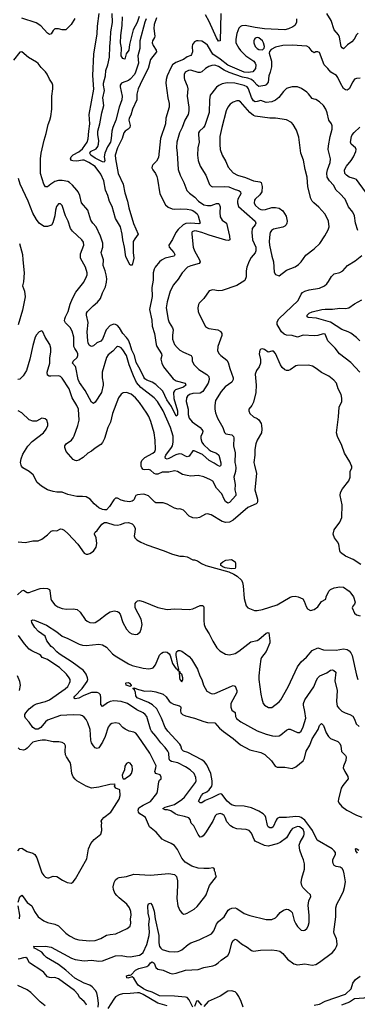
# Model space of a CAD drawing. Header units: inches. Extents: x 1245430 to 1420861, y 606325 to 671315.
# Tile 64 of 256: x 1293647 to 1297320, y 634141 to 644841. Entities that reach past the tile are written whole.
import ezdxf

# ---------------------------------------------------------------- set-up
doc = ezdxf.new("R2010")
doc.units = ezdxf.units.IN
doc.header["$MEASUREMENT"] = 0
doc.layers.add('B2693', color=7, linetype='Continuous')
doc.layers.add('B2694', color=7, linetype='Continuous')

msp = doc.modelspace()

# ---------------------------------------------------------------- linework, layer by layer
at = {"layer": 'B2693', "color": 5}
for points, elevation in [([(1296202, 640000), (1296223, 639910), (1296206, 639730), (1296234, 639630), (1296235, 639605), (1296230, 639590), (1296221, 639579), (1296130, 639541), (1295970, 639401), (1295930, 639381), (1295890, 639376), (1295850, 639387), (1295730, 639459), (1295690, 639471), (1295670, 639469), (1295602, 639430), (1295570, 639424), (1295530, 639429), (1295490, 639446), (1295430, 639509), (1295410, 639519), (1295390, 639524), (1295370, 639521), (1295330, 639533), (1295250, 639576), (1295210, 639589), (1295130, 639592), (1295117, 639597), (1295050, 639667), (1295010, 639682), (1294990, 639684), (1294930, 639678), (1294911, 639670), (1294899, 639650), (1294893, 639627), (1294883, 639617), (1294870, 639607), (1294843, 639603), (1294790, 639609), (1294750, 639621), (1294710, 639641), (1294690, 639641), (1294670, 639622), (1294626, 639550), (1294590, 639515), (1294570, 639515), (1294550, 639519), (1294510, 639537), (1294458, 639578), (1294414, 639630), (1294370, 639655), (1294330, 639659), (1294270, 639658), (1294170, 639681), (1294110, 639707), (1294050, 639706), (1294010, 639712), (1293950, 639730), (1293885, 639770), (1293838, 639810), (1293794, 639894), (1293751, 639931), (1293683, 639970), (1293667, 639990), (1293665, 640000)], 980), ([(1295995, 640000), (1296000, 639970), (1295996, 639930), (1295977, 639870), (1295990, 639790), (1295987, 639730), (1295999, 639690), (1296000, 639670), (1295930, 639593), (1295910, 639587), (1295886, 639606), (1295871, 639630), (1295847, 639687), (1295790, 639750), (1295750, 639826), (1295722, 639842), (1295650, 639873), (1295590, 639888), (1295510, 639882), (1295470, 639886), (1295418, 639898), (1295363, 639930), (1295330, 639937), (1295270, 639923), (1295198, 639922), (1295150, 639901), (1295130, 639901), (1295110, 639911), (1295070, 639946), (1295050, 639951), (1295010, 639948), (1294990, 639952), (1294976, 639970), (1294970, 639990), (1294970, 640000)], 960), ([(1295834, 640000), (1295830, 639986), (1295810, 639991), (1295797, 640000)], 940), ([(1297360, 638920), (1297274, 638974), (1297193, 639010), (1297138, 639050), (1297130, 639070), (1297120, 639140), (1297106, 639166), (1297073, 639210), (1297058, 639250), (1297070, 639296), (1297130, 639379), (1297152, 639432), (1297156, 639570), (1297133, 639670), (1297137, 639703), (1297158, 639742), (1297229, 639830), (1297241, 639870), (1297244, 639930), (1297259, 639970), (1297259, 639990), (1297254, 640000)], 980), ([(1293630, 639165), (1293710, 639158), (1293790, 639179), (1293850, 639176), (1293890, 639197), (1293950, 639243), (1293990, 639281), (1294010, 639291), (1294050, 639287), (1294090, 639308), (1294110, 639306), (1294130, 639293), (1294175, 639255), (1294280, 639140), (1294350, 639045), (1294370, 639031), (1294390, 639031), (1294410, 639038), (1294450, 639065), (1294479, 639110), (1294485, 639150), (1294479, 639210), (1294462, 639250), (1294463, 639257), (1294468, 639270), (1294490, 639291), (1294540, 639360), (1294570, 639375), (1294590, 639377), (1294670, 639353), (1294710, 639348), (1294745, 639355), (1294790, 639374), (1294830, 639376), (1294870, 639363), (1294890, 639345), (1294902, 639310), (1294901, 639270), (1294891, 639230), (1294901, 639210), (1294923, 639190), (1294964, 639164), (1295030, 639134), (1295210, 639073), (1295310, 639031), (1295388, 639012), (1295430, 639011), (1295470, 639002), (1295530, 638972), (1295550, 638972), (1295580, 638960), (1295625, 638930), (1295672, 638910), (1295922, 638842), (1295977, 638817), (1296012, 638792), (1296059, 638750), (1296070, 638725), (1296078, 638690), (1296088, 638550), (1296111, 638471), (1296131, 638451), (1296202, 638422), (1296230, 638421), (1296290, 638433), (1296450, 638482), (1296590, 638564), (1296610, 638572), (1296644, 638576), (1296675, 638570), (1296726, 638546), (1296743, 638523), (1296763, 638463), (1296779, 638439), (1296810, 638421), (1296850, 638431), (1296890, 638461), (1296930, 638519), (1296976, 638544), (1296983, 638570), (1297009, 638630), (1297030, 638647), (1297070, 638667), (1297130, 638679), (1297170, 638673), (1297231, 638630), (1297251, 638610), (1297279, 638570), (1297297, 638510), (1297291, 638490), (1297271, 638469), (1297263, 638450), (1297291, 638390), (1297310, 638374), (1297350, 638361)], 980), ([(1293625, 638590), (1293670, 638634), (1293690, 638641), (1293730, 638617), (1293750, 638615), (1293788, 638632), (1293870, 638658), (1293910, 638664), (1293950, 638661), (1293970, 638650), (1293977, 638637), (1293987, 638547), (1293993, 638530), (1294030, 638482), (1294062, 638462), (1294110, 638442), (1294156, 638436), (1294230, 638438), (1294271, 638431), (1294304, 638404), (1294361, 638321), (1294383, 638303), (1294410, 638290), (1294450, 638285), (1294470, 638291), (1294510, 638316), (1294590, 638381), (1294630, 638405), (1294675, 638415), (1294712, 638410), (1294723, 638403), (1294739, 638379), (1294771, 638290), (1294810, 638216), (1294843, 638183), (1294868, 638168), (1294910, 638159), (1294930, 638164), (1294958, 638190), (1294970, 638218), (1294980, 638270), (1294970, 638326), (1294904, 638450), (1294905, 638495), (1294913, 638510), (1294930, 638524), (1294950, 638528), (1294990, 638519), (1295150, 638454), (1295250, 638430), (1295330, 638439), (1295490, 638430), (1295530, 638440), (1295610, 638476), (1295636, 638476), (1295648, 638468), (1295652, 638452), (1295649, 638310), (1295655, 638270), (1295669, 638229), (1295710, 638167), (1295747, 638087), (1295793, 638013), (1295823, 637983), (1295885, 637945), (1295930, 637938), (1295990, 637952), (1296030, 637977), (1296161, 638079), (1296230, 638095), (1296250, 638104), (1296330, 638174), (1296350, 638182), (1296356, 638176), (1296370, 638092), (1296368, 638070), (1296330, 637976), (1296278, 637910), (1296270, 637890), (1296258, 637810), (1296250, 637710), (1296250, 637670), (1296269, 637510), (1296280, 637460), (1296297, 637410), (1296310, 637391), (1296353, 637367), (1296390, 637367), (1296470, 637428), (1296490, 637451), (1296569, 637591), (1296670, 637808), (1296710, 637861), (1296767, 637913), (1296830, 637985), (1296890, 638015), (1296952, 637992), (1297090, 637988), (1297170, 638003), (1297210, 637996), (1297230, 637983), (1297250, 637962), (1297266, 637930), (1297310, 637716), (1297325, 637670)], 960), ([(1294501, 634110), (1294504, 634150), (1294498, 634210), (1294485, 634265), (1294473, 634290), (1294436, 634330), (1294410, 634347), (1294350, 634371), (1294246, 634426), (1294150, 634510), (1294070, 634574), (1293939, 634650), (1293913, 634673), (1293887, 634707), (1293823, 634743), (1293804, 634750), (1293804, 634764), (1293798, 634770), (1293927, 634773), (1293990, 634763), (1294210, 634642), (1294250, 634628), (1294350, 634614), (1294430, 634619), (1294510, 634611), (1294550, 634613), (1294690, 634667), (1294750, 634672), (1294810, 634660), (1294850, 634658), (1294950, 634676), (1294970, 634684), (1294990, 634704), (1295029, 634790), (1295056, 634890), (1295058, 634930), (1295053, 635007), (1295061, 635070), (1295044, 635130), (1295041, 635210), (1295050, 635232), (1295070, 635238), (1295090, 635218), (1295112, 635152), (1295121, 635070), (1295161, 634890), (1295162, 634810), (1295170, 634770), (1295182, 634750), (1295197, 634737), (1295270, 634715), (1295330, 634710), (1295370, 634715), (1295390, 634723), (1295410, 634732), (1295480, 634790), (1295510, 634809), (1295599, 634841), (1295733, 634907), (1295761, 634939), (1295790, 635010), (1295810, 635041), (1295870, 635090), (1295916, 635164), (1295930, 635176), (1295954, 635187), (1295990, 635188), (1296010, 635182), (1296090, 635129), (1296150, 635105), (1296330, 635062), (1296350, 635061), (1296390, 635064), (1296430, 635081), (1296450, 635097), (1296482, 635138), (1296516, 635164), (1296550, 635176), (1296570, 635171), (1296595, 635155), (1296610, 635138), (1296635, 635050), (1296650, 635015), (1296670, 634987), (1296710, 634948), (1296730, 634944), (1296750, 634948), (1296770, 634964), (1296787, 634990), (1296797, 635030), (1296796, 635110), (1296784, 635216), (1296794, 635266), (1296815, 635314), (1296812, 635332), (1296770, 635366), (1296729, 635410), (1296718, 635430), (1296710, 635466), (1296715, 635510), (1296747, 635610), (1296746, 635666), (1296736, 635710), (1296715, 635755), (1296695, 635815), (1296688, 635870), (1296698, 635902), (1296737, 635970), (1296743, 635990), (1296743, 636010), (1296730, 636039), (1296710, 636059), (1296690, 636070), (1296670, 636072), (1296650, 636067), (1296615, 636050), (1296596, 636030), (1296550, 635950), (1296480, 635900), (1296450, 635885), (1296350, 635860), (1296310, 635865), (1296210, 635912), (1296197, 635930), (1296170, 636001), (1296144, 636030), (1296110, 636040), (1296010, 636047), (1295970, 636061), (1295941, 636081), (1295902, 636122), (1295884, 636170), (1295870, 636192), (1295850, 636207), (1295830, 636214), (1295790, 636205), (1295774, 636190), (1295750, 636130), (1295670, 636003), (1295642, 635970), (1295630, 635962), (1295610, 635958), (1295590, 635985), (1295541, 636081), (1295514, 636110), (1295503, 636150), (1295486, 636166), (1295442, 636182), (1295370, 636195), (1295339, 636210), (1295290, 636245), (1295255, 636255), (1295230, 636255), (1295210, 636264), (1295205, 636270), (1295230, 636282), (1295330, 636311), (1295410, 636365), (1295439, 636390), (1295560, 636550), (1295567, 636570), (1295565, 636605), (1295544, 636650), (1295501, 636690), (1295450, 636722), (1295366, 636766), (1295299, 636779), (1295282, 636790), (1295274, 636810), (1295271, 636870), (1295260, 636890), (1295231, 636930), (1295182, 636982), (1295130, 637056), (1295083, 637110), (1295072, 637132), (1295030, 637268), (1295013, 637290), (1294990, 637308), (1294922, 637342), (1294819, 637410), (1294750, 637433), (1294670, 637437), (1294630, 637431), (1294602, 637418), (1294550, 637376), (1294530, 637399), (1294531, 637470), (1294525, 637505), (1294510, 637523), (1294489, 637529), (1294430, 637528), (1294344, 637496), (1294290, 637469), (1294250, 637461), (1294243, 637463), (1294237, 637470), (1294248, 637490), (1294326, 637574), (1294380, 637650), (1294387, 637670), (1294386, 637690), (1294371, 637730), (1294341, 637770), (1294220, 637860), (1294076, 637950), (1294050, 637971), (1294010, 638015), (1293989, 638030), (1293944, 638090), (1293923, 638143), (1293852, 638192), (1293814, 638234), (1293779, 638290), (1293777, 638310), (1293790, 638319), (1293810, 638315), (1293940, 638260), (1294052, 638190), (1294110, 638142), (1294170, 638117), (1294294, 638054), (1294330, 638044), (1294370, 638040), (1294510, 638054), (1294550, 638047), (1294590, 638022), (1294658, 637950), (1294686, 637926), (1294830, 637840), (1294870, 637821), (1294990, 637792), (1295053, 637787), (1295088, 637792), (1295101, 637799), (1295124, 637830), (1295170, 637934), (1295190, 637956), (1295210, 637968), (1295230, 637970), (1295250, 637967), (1295275, 637950), (1295285, 637930), (1295310, 637846), (1295330, 637811), (1295350, 637787), (1295361, 637781), (1295370, 637765), (1295376, 637764), (1295377, 637783), (1295366, 637826), (1295355, 637915), (1295349, 637930), (1295349, 637951), (1295355, 637970), (1295370, 637985), (1295390, 637985), (1295410, 637978), (1295490, 637919), (1295518, 637890), (1295581, 637781), (1295606, 637710), (1295630, 637670), (1295647, 637610), (1295685, 637545), (1295730, 637518), (1295750, 637513), (1295770, 637517), (1295950, 637598), (1295970, 637604), (1295990, 637598), (1296009, 637550), (1296009, 637530), (1295946, 637410), (1295943, 637370), (1295957, 637337), (1295991, 637311), (1295996, 637270), (1296007, 637247), (1296053, 637210), (1296230, 637113), (1296330, 637075), (1296398, 637058), (1296430, 637053), (1296470, 637060), (1296490, 637070), (1296550, 637121), (1296570, 637132), (1296590, 637131), (1296670, 637093), (1296690, 637093), (1296709, 637110), (1296730, 637156), (1296759, 637250), (1296750, 637322), (1296733, 637390), (1296735, 637410), (1296750, 637450), (1296849, 637591), (1296876, 637664), (1296891, 637689), (1296911, 637709), (1296990, 637742), (1297027, 637773), (1297050, 637776), (1297065, 637770), (1297085, 637750), (1297076, 637656), (1297100, 637550), (1297092, 637430), (1297102, 637382), (1297118, 637358), (1297150, 637326), (1297187, 637307), (1297239, 637290), (1297270, 637271), (1297290, 637239), (1297309, 637189), (1297340, 637160)], 940), ([(1293631, 635249), (1293649, 635310), (1293670, 635325), (1293685, 635310), (1293727, 635247), (1293779, 635210), (1293808, 635150), (1293850, 635093), (1293910, 635046), (1293950, 635028), (1294031, 635010), (1294070, 634993), (1294150, 634914), (1294190, 634884), (1294250, 634853), (1294290, 634841), (1294330, 634836), (1294410, 634830), (1294470, 634834), (1294530, 634855), (1294590, 634892), (1294630, 634901), (1294693, 634907), (1294815, 634965), (1294850, 634991), (1294857, 635023), (1294854, 635070), (1294859, 635110), (1294855, 635150), (1294842, 635190), (1294814, 635230), (1294730, 635296), (1294703, 635323), (1294683, 635350), (1294667, 635390), (1294664, 635416), (1294675, 635465), (1294690, 635493), (1294710, 635510), (1294730, 635518), (1294810, 635530), (1294890, 635554), (1295070, 635544), (1295270, 635563), (1295330, 635552), (1295352, 635530), (1295363, 635483), (1295364, 635430), (1295356, 635290), (1295369, 635210), (1295390, 635161), (1295410, 635136), (1295430, 635121), (1295450, 635123), (1295470, 635131), (1295544, 635176), (1295577, 635203), (1295662, 635310), (1295675, 635330), (1295714, 635430), (1295788, 635530), (1295778, 635550), (1295778, 635570), (1295768, 635590), (1295768, 635610), (1295759, 635619), (1295750, 635622), (1295710, 635616), (1295650, 635615), (1295590, 635621), (1295521, 635641), (1295447, 635687), (1295413, 635730), (1295364, 635824), (1295330, 635867), (1295296, 635890), (1295221, 635921), (1295197, 635937), (1295132, 636010), (1295061, 636070), (1295016, 636170), (1294991, 636190), (1294955, 636210), (1294940, 636230), (1294935, 636250), (1294945, 636275), (1294990, 636306), (1295070, 636345), (1295139, 636430), (1295147, 636453), (1295162, 636558), (1295170, 636578), (1295188, 636592), (1295185, 636610), (1295174, 636634), (1295130, 636648), (1295120, 636660), (1295117, 636670), (1295130, 636710), (1295131, 636731), (1295063, 636870), (1294936, 637056), (1294910, 637086), (1294890, 637098), (1294837, 637110), (1294795, 637130), (1294770, 637150), (1294730, 637193), (1294690, 637201), (1294650, 637194), (1294630, 637181), (1294610, 637152), (1294577, 637050), (1294550, 636989), (1294510, 636929), (1294490, 636919), (1294470, 636929), (1294450, 636949), (1294430, 636983), (1294423, 637010), (1294414, 637126), (1294390, 637201), (1294370, 637236), (1294350, 637260), (1294330, 637275), (1294310, 637283), (1294230, 637288), (1294090, 637280), (1293950, 637228), (1293927, 637210), (1293877, 637150), (1293850, 637130), (1293819, 637130), (1293792, 637150), (1293750, 637208), (1293711, 637250), (1293702, 637270), (1293704, 637290), (1293716, 637310), (1293749, 637351), (1293800, 637390), (1293830, 637405), (1293928, 637430), (1293970, 637450), (1294141, 637570), (1294170, 637595), (1294191, 637630), (1294196, 637650), (1294195, 637670), (1294187, 637690), (1294156, 637730), (1294082, 637802), (1294007, 637847), (1293950, 637889), (1293893, 637910), (1293878, 637930), (1293862, 637942), (1293781, 637981), (1293750, 638000), (1293699, 638059), (1293634, 638150)], 960), ([(1293644, 637550), (1293655, 637610), (1293649, 637650), (1293624, 637710)], 980), ([(1295530, 634110), (1295491, 634191), (1295470, 634215), (1295450, 634220), (1295330, 634229), (1295170, 634231), (1295090, 634274), (1295030, 634291), (1294993, 634310), (1294937, 634350), (1294921, 634370), (1294890, 634426), (1294870, 634439), (1294825, 634425), (1294814, 634430), (1294809, 634450), (1294830, 634458), (1294850, 634456), (1294860, 634460), (1294909, 634510), (1294942, 634530), (1295030, 634550), (1295053, 634567), (1295070, 634593), (1295090, 634602), (1295110, 634587), (1295130, 634540), (1295150, 634523), (1295210, 634511), (1295280, 634480), (1295310, 634472), (1295350, 634478), (1295450, 634510), (1295590, 634518), (1295650, 634540), (1295750, 634560), (1295776, 634570), (1295806, 634590), (1295839, 634621), (1295910, 634672), (1295930, 634704), (1295956, 634810), (1295970, 634835), (1295990, 634848), (1296010, 634841), (1296059, 634799), (1296122, 634762), (1296170, 634726), (1296190, 634718), (1296266, 634730), (1296391, 634731), (1296446, 634726), (1296478, 634718), (1296510, 634694), (1296559, 634630), (1296630, 634580), (1296670, 634570), (1296750, 634579), (1296830, 634565), (1296870, 634572), (1296910, 634597), (1297050, 634704), (1297081, 634739), (1297095, 634770), (1297100, 634790), (1297098, 634830), (1297093, 634853), (1297068, 634910), (1297064, 634930), (1297085, 635090), (1297088, 635190), (1297099, 635230), (1297142, 635310), (1297169, 635371), (1297180, 635410), (1297191, 635470), (1297178, 635558), (1297170, 635590), (1297156, 635616), (1297133, 635630), (1297090, 635640), (1297070, 635650), (1297056, 635670), (1297053, 635690), (1297055, 635710), (1297063, 635737), (1297082, 635770), (1297084, 635790), (1297070, 635810), (1297045, 635830), (1296885, 635925), (1296831, 636030), (1296805, 636070), (1296750, 636140), (1296710, 636171), (1296690, 636178), (1296650, 636182), (1296550, 636169), (1296470, 636171), (1296450, 636159), (1296437, 636143), (1296404, 636070), (1296390, 636058), (1296370, 636058), (1296350, 636070), (1296343, 636083), (1296326, 636170), (1296318, 636190), (1296297, 636210), (1296250, 636240), (1296170, 636276), (1296090, 636294), (1295990, 636297), (1295950, 636310), (1295906, 636350), (1295846, 636426), (1295830, 636428), (1295810, 636422), (1295737, 636383), (1295666, 636354), (1295630, 636331), (1295609, 636330), (1295592, 636350), (1295624, 636410), (1295645, 636430), (1295684, 636450), (1295710, 636470), (1295737, 636510), (1295742, 636530), (1295741, 636570), (1295728, 636650), (1295682, 636742), (1295657, 636777), (1295630, 636798), (1295477, 636877), (1295430, 636893), (1295410, 636910), (1295400, 636950), (1295390, 636968), (1295258, 637110), (1295230, 637149), (1295189, 637250), (1295138, 637350), (1295094, 637394), (1295050, 637422), (1294924, 637470), (1294912, 637492), (1294908, 637530), (1294897, 637557), (1294881, 637570), (1294883, 637577), (1294890, 637579), (1294941, 637561), (1295010, 637545), (1295070, 637546), (1295130, 637537), (1295207, 637510), (1295242, 637482), (1295275, 637435), (1295296, 637416), (1295321, 637401), (1295386, 637386), (1295397, 637377), (1295400, 637370), (1295395, 637330), (1295399, 637310), (1295418, 637290), (1295450, 637274), (1295550, 637251), (1295650, 637215), (1295690, 637204), (1295770, 637199), (1295822, 637142), (1295864, 637104), (1295969, 637030), (1296050, 636961), (1296150, 636905), (1296270, 636877), (1296315, 636855), (1296388, 636788), (1296425, 636730), (1296450, 636718), (1296530, 636716), (1296610, 636702), (1296650, 636722), (1296730, 636786), (1296745, 636815), (1296764, 636890), (1296802, 636958), (1296830, 637025), (1296893, 637127), (1296910, 637170), (1296930, 637191), (1296953, 637170), (1296980, 637090), (1297006, 637050), (1297030, 637030), (1297110, 636997), (1297130, 636976), (1297141, 636950), (1297149, 636889), (1297190, 636846), (1297199, 636830), (1297194, 636790), (1297170, 636730), (1297168, 636710), (1297183, 636670), (1297218, 636618), (1297219, 636590), (1297161, 636519), (1297145, 636490), (1297114, 636370), (1297113, 636350), (1297119, 636330), (1297150, 636290), (1297206, 636250), (1297310, 636196), (1297370, 636175)], 920), ([(1293627, 635810), (1293650, 635834), (1293670, 635838), (1293730, 635800), (1293790, 635782), (1293811, 635770), (1293833, 635733), (1293890, 635571), (1293910, 635539), (1293930, 635523), (1293950, 635514), (1293966, 635514), (1294010, 635535), (1294050, 635531), (1294112, 635490), (1294163, 635463), (1294210, 635458), (1294230, 635471), (1294254, 635506), (1294378, 635722), (1294396, 635830), (1294420, 635890), (1294456, 635930), (1294530, 635990), (1294541, 636030), (1294536, 636090), (1294540, 636110), (1294535, 636130), (1294544, 636150), (1294561, 636170), (1294638, 636230), (1294655, 636250), (1294729, 636370), (1294742, 636410), (1294737, 636470), (1294695, 636490), (1294678, 636510), (1294686, 636530), (1294674, 636534), (1294629, 636529), (1294510, 636499), (1294430, 636489), (1294369, 636510), (1294270, 636570), (1294250, 636586), (1294230, 636612), (1294214, 636650), (1294204, 636744), (1294196, 636770), (1294155, 636830), (1294147, 636850), (1294141, 636890), (1294144, 636950), (1294135, 636970), (1294110, 636985), (1294072, 636992), (1294010, 636993), (1293930, 637010), (1293891, 637011), (1293850, 637005), (1293790, 636990), (1293730, 636923), (1293710, 636909), (1293690, 636903), (1293649, 636910), (1293630, 636929)], 980), ([(1297322, 635782), (1297304, 635810), (1297302, 635830), (1297306, 635834), (1297336, 635816)], 880), ([(1293646, 635070), (1293650, 635110), (1293632, 635210)], 960), ([(1294374, 634130), (1294366, 634150), (1294350, 634172), (1294303, 634210), (1294280, 634250), (1294243, 634290), (1294070, 634419), (1294030, 634433), (1293990, 634428), (1293970, 634431), (1293950, 634440), (1293910, 634488), (1293890, 634506), (1293754, 634590), (1293730, 634637), (1293713, 634650), (1293690, 634647), (1293650, 634633), (1293630, 634632)], 960), ([(1296850, 634130), (1296910, 634143), (1296970, 634175), (1297190, 634251), (1297252, 634310), (1297272, 634370), (1297301, 634410), (1297350, 634445)], 880), ([(1293923, 634123), (1293870, 634167), (1293770, 634270), (1293730, 634297), (1293626, 634346)], 980), ([(1295250, 634125), (1295150, 634154), (1294990, 634249), (1294950, 634264), (1294930, 634266), (1294850, 634257), (1294766, 634254), (1294730, 634245), (1294690, 634222), (1294670, 634198), (1294606, 634094)], 940), ([(1296078, 634110), (1296058, 634170), (1296030, 634227), (1296010, 634258), (1295990, 634275), (1295950, 634288), (1295910, 634282), (1295830, 634230), (1295696, 634170), (1295650, 634116)], 920), ([(1297795, 634115), (1297755, 634175), (1297690, 634241), (1297648, 634268), (1297614, 634274), (1297590, 634270), (1297510, 634237), (1297450, 634226), (1297390, 634209), (1297290, 634199), (1297235, 634165), (1297149, 634131)], 880), ([(1295630, 634131), (1295590, 634179), (1295570, 634176), (1295550, 634117)], 920)]:
    msp.add_lwpolyline(points, dxfattribs=dict(at, elevation=elevation))
for points, elevation in [([(1295950, 638873), (1295884, 638884), (1295856, 638896), (1295835, 638910), (1295835, 638930), (1295858, 638950), (1295890, 638966), (1295950, 638975), (1295991, 638950), (1295996, 638930), (1295996, 638890), (1295990, 638878)], 980), ([(1295390, 637758), (1295384, 637756), (1295386, 637690), (1295391, 637670), (1295410, 637645), (1295421, 637670), (1295421, 637690), (1295410, 637729), (1295397, 637737)], 940), ([(1294850, 637593), (1294807, 637610), (1294802, 637630), (1294806, 637634), (1294830, 637638), (1294842, 637630), (1294860, 637610), (1294860, 637600)], 920), ([(1294830, 636769), (1294810, 636759), (1294791, 636730), (1294788, 636690), (1294768, 636650), (1294763, 636630), (1294765, 636605), (1294772, 636592), (1294790, 636591), (1294810, 636604), (1294849, 636630), (1294865, 636650), (1294876, 636690), (1294870, 636734), (1294850, 636761)], 980)]:
    msp.add_lwpolyline(points, close=True, dxfattribs=dict(at, elevation=elevation))
at = {"layer": 'B2694', "color": 5}
for points, elevation in [([(1296659, 644850), (1296660, 644810), (1296641, 644779), (1296618, 644762), (1296570, 644740), (1296530, 644729), (1296310, 644740), (1296210, 644755), (1296102, 644778), (1296065, 644775), (1296050, 644768), (1296032, 644750), (1296008, 644690), (1295999, 644630), (1296000, 644590), (1296030, 644530), (1296050, 644506), (1296108, 644450), (1296194, 644390), (1296209, 644370), (1296215, 644350), (1296212, 644310), (1296185, 644275), (1296134, 644266), (1296090, 644269), (1295910, 644346), (1295830, 644413), (1295748, 644468), (1295690, 644563), (1295670, 644584), (1295630, 644607), (1295590, 644612), (1295570, 644610), (1295550, 644599), (1295528, 644572), (1295523, 644550), (1295526, 644490), (1295518, 644462), (1295508, 644452), (1295470, 644436), (1295429, 644410), (1295345, 644375), (1295311, 644350), (1295290, 644318), (1295250, 644230), (1295240, 644190), (1295238, 644150), (1295259, 643990), (1295274, 643930), (1295275, 643890), (1295239, 643770), (1295234, 643710), (1295181, 643550), (1295156, 643344), (1295136, 643304), (1295096, 643264), (1295087, 643250), (1295085, 643230), (1295095, 643210), (1295125, 643170), (1295138, 643138), (1295147, 643107), (1295173, 642950), (1295234, 642830), (1295263, 642803), (1295305, 642785), (1295330, 642782), (1295393, 642787), (1295470, 642783), (1295510, 642775), (1295530, 642767), (1295556, 642750), (1295577, 642730), (1295590, 642710), (1295612, 642630), (1295596, 642624), (1295510, 642631), (1295453, 642627), (1295427, 642613), (1295370, 642560), (1295346, 642530), (1295309, 642451), (1295271, 642390), (1295275, 642370), (1295325, 642310), (1295335, 642290), (1295330, 642279), (1295323, 642270), (1295231, 642249), (1295190, 642228), (1295169, 642210), (1295123, 642150), (1295111, 642129), (1295100, 642090), (1295101, 642010), (1295086, 641930), (1295087, 641833), (1295061, 641690), (1295086, 641574), (1295089, 641509), (1295115, 641430), (1295131, 641310), (1295139, 641290), (1295191, 641210), (1295193, 641190), (1295184, 641150), (1295195, 641110), (1295213, 641070), (1295318, 640938), (1295350, 640917), (1295446, 640890), (1295454, 640870), (1295430, 640847), (1295343, 640817), (1295331, 640809), (1295319, 640790), (1295325, 640725), (1295364, 640590), (1295365, 640550), (1295360, 640540), (1295350, 640534), (1295298, 640638), (1295248, 640710), (1295205, 640805), (1295130, 640878), (1295090, 640901), (1295030, 640925), (1295010, 640939), (1294997, 640957), (1294959, 641039), (1294914, 641114), (1294895, 641190), (1294866, 641250), (1294850, 641312), (1294830, 641359), (1294810, 641389), (1294771, 641431), (1294732, 641492), (1294710, 641516), (1294690, 641529), (1294670, 641532), (1294630, 641518), (1294589, 641470), (1294550, 641370), (1294530, 641348), (1294486, 641330), (1294450, 641296), (1294430, 641289), (1294415, 641295), (1294405, 641305), (1294392, 641330), (1294387, 641350), (1294382, 641450), (1294391, 641551), (1294376, 641630), (1294376, 641650), (1294386, 641670), (1294448, 641732), (1294493, 641770), (1294527, 641810), (1294550, 641873), (1294581, 641939), (1294592, 641988), (1294594, 642026), (1294587, 642070), (1294578, 642110), (1294556, 642170), (1294560, 642230), (1294536, 642296), (1294535, 642310), (1294553, 642370), (1294553, 642413), (1294527, 642487), (1294480, 642590), (1294443, 642630), (1294423, 642663), (1294388, 642770), (1294320, 642850), (1294301, 642930), (1294283, 642970), (1294270, 642990), (1294221, 643041), (1294190, 643070), (1294170, 643082), (1294110, 643095), (1294070, 643093), (1294030, 643081), (1293986, 643054), (1293950, 643026), (1293930, 643025), (1293910, 643052), (1293875, 643170), (1293873, 643330), (1293880, 643390), (1293912, 643530), (1293936, 643604), (1293957, 643703), (1293977, 643750), (1293987, 643790), (1293996, 643870), (1293996, 644010), (1294008, 644090), (1294008, 644130), (1294002, 644150), (1293970, 644196), (1293948, 644250), (1293930, 644274), (1293882, 644322), (1293850, 644364), (1293830, 644381), (1293744, 644430), (1293670, 644493), (1293650, 644489), (1293579, 644401)], 920), ([(1294247, 644853), (1294207, 644790), (1294150, 644730), (1294110, 644730), (1294070, 644743), (1294030, 644742), (1294010, 644724), (1293990, 644688), (1293970, 644681), (1293950, 644696), (1293876, 644776), (1293827, 644807), (1293670, 644858)], 880), ([(1295137, 644863), (1295111, 644790), (1295107, 644747), (1295117, 644663), (1295114, 644646), (1295093, 644610), (1295089, 644590), (1295100, 644560), (1295133, 644510), (1295134, 644490), (1295069, 644410), (1295046, 644310), (1294978, 644182), (1294937, 644090), (1294923, 644030), (1294921, 643970), (1294876, 643870), (1294855, 643805), (1294837, 643770), (1294836, 643750), (1294848, 643690), (1294845, 643670), (1294828, 643652), (1294794, 643630), (1294780, 643610), (1294763, 643550), (1294710, 643450), (1294687, 643370), (1294689, 643329), (1294720, 643170), (1294773, 643053), (1294790, 642961), (1294821, 642870), (1294836, 642796), (1294885, 642625), (1294937, 642510), (1294899, 642461), (1294881, 642430), (1294882, 642310), (1294889, 642250), (1294870, 642174), (1294850, 642174), (1294803, 642263), (1294789, 642370), (1294768, 642450), (1294762, 642510), (1294744, 642590), (1294690, 642681), (1294653, 642810), (1294626, 642866), (1294607, 642930), (1294582, 642990), (1294561, 643090), (1294530, 643162), (1294470, 643247), (1294401, 643290), (1294350, 643314), (1294330, 643315), (1294270, 643305), (1294227, 643307), (1294211, 643311), (1294201, 643330), (1294207, 643350), (1294229, 643371), (1294290, 643405), (1294330, 643436), (1294380, 643510), (1294392, 643548), (1294398, 643630), (1294411, 643710), (1294405, 643810), (1294455, 644085), (1294444, 644236), (1294455, 644465), (1294491, 644689), (1294494, 644770), (1294513, 644910)], 880), ([(1295023, 644850), (1295010, 644814), (1294954, 644610), (1294953, 644527), (1294932, 644450), (1294939, 644370), (1294909, 644270), (1294895, 644245), (1294850, 644193), (1294830, 644180), (1294764, 644156), (1294755, 644150), (1294741, 644130), (1294740, 644110), (1294761, 644010), (1294757, 643970), (1294730, 643892), (1294695, 643750), (1294660, 643670), (1294650, 643630), (1294644, 643550), (1294634, 643510), (1294601, 643459), (1294572, 643390), (1294568, 643350), (1294575, 643310), (1294568, 643292), (1294550, 643295), (1294470, 643336), (1294423, 643370), (1294409, 643390), (1294419, 643410), (1294481, 643439), (1294497, 643463), (1294506, 643490), (1294507, 643527), (1294497, 643590), (1294498, 643630), (1294520, 643710), (1294542, 643830), (1294561, 643910), (1294552, 643990), (1294569, 644070), (1294559, 644130), (1294559, 644150), (1294580, 644230), (1294583, 644290), (1294608, 644350), (1294625, 644435), (1294628, 644550), (1294637, 644630), (1294638, 644710), (1294656, 644810), (1294655, 644910)], 860), ([(1294946, 644874), (1294927, 644810), (1294883, 644730), (1294842, 644570), (1294835, 644510), (1294805, 644470), (1294790, 644413), (1294770, 644418), (1294752, 644450), (1294756, 644536), (1294744, 644590), (1294746, 644670), (1294763, 644777), (1294767, 644873)], 840), ([(1295835, 644910), (1295829, 644611), (1295810, 644608), (1295790, 644644), (1295710, 644823), (1295670, 644895)], 880), ([(1297330, 644693), (1297310, 644676), (1297285, 644630), (1297260, 644600), (1297213, 644567), (1297170, 644525), (1297154, 644534), (1297146, 644550), (1297128, 644650), (1297115, 644675), (1297069, 644730), (1297034, 644834), (1296989, 644909)], 920), ([(1297350, 644206), (1297310, 644203), (1297290, 644193), (1297270, 644166), (1297230, 644090), (1297219, 644081), (1297210, 644076), (1297190, 644079), (1297170, 644093), (1297136, 644150), (1297110, 644214), (1297093, 644233), (1297032, 644270), (1297000, 644310), (1296959, 644350), (1296910, 644483), (1296890, 644493), (1296870, 644493), (1296850, 644482), (1296830, 644497), (1296798, 644538), (1296770, 644554), (1296610, 644563), (1296510, 644559), (1296430, 644541), (1296383, 644517), (1296366, 644494), (1296363, 644477), (1296385, 644390), (1296388, 644330), (1296373, 644270), (1296357, 644230), (1296350, 644163), (1296330, 644133), (1296314, 644126), (1296250, 644116), (1296230, 644128), (1296194, 644170), (1296168, 644190), (1296130, 644204), (1296070, 644218), (1295926, 644266), (1295871, 644291), (1295810, 644331), (1295770, 644345), (1295737, 644343), (1295706, 644334), (1295670, 644312), (1295630, 644276), (1295610, 644268), (1295590, 644268), (1295510, 644292), (1295482, 644290), (1295449, 644271), (1295436, 644244), (1295435, 644210), (1295439, 644190), (1295470, 644123), (1295477, 644090), (1295469, 644010), (1295489, 643890), (1295489, 643850), (1295479, 643810), (1295444, 643750), (1295416, 643670), (1295385, 643610), (1295356, 643510), (1295353, 643453), (1295362, 643390), (1295373, 643213), (1295393, 643150), (1295433, 643073), (1295466, 642986), (1295494, 642954), (1295554, 642914), (1295592, 642870), (1295650, 642830), (1295690, 642821), (1295730, 642821), (1295790, 642843), (1295810, 642842), (1295817, 642837), (1295828, 642808), (1295825, 642745), (1295830, 642699), (1295850, 642664), (1295898, 642630), (1295930, 642490), (1295933, 642450), (1295919, 642441), (1295890, 642445), (1295710, 642500), (1295630, 642530), (1295576, 642544), (1295550, 642548), (1295524, 642536), (1295519, 642530), (1295520, 642510), (1295533, 642370), (1295549, 642330), (1295604, 642230), (1295610, 642209), (1295599, 642190), (1295510, 642167), (1295474, 642150), (1295415, 642090), (1295370, 642020), (1295321, 641959), (1295284, 641890), (1295250, 641774), (1295241, 641710), (1295262, 641582), (1295274, 641550), (1295310, 641493), (1295316, 641470), (1295309, 641410), (1295310, 641370), (1295333, 641310), (1295359, 641279), (1295390, 641251), (1295430, 641228), (1295513, 641190), (1295524, 641170), (1295525, 641130), (1295547, 641090), (1295598, 641038), (1295685, 640985), (1295705, 640965), (1295709, 640930), (1295697, 640890), (1295638, 640802), (1295610, 640783), (1295530, 640779), (1295494, 640766), (1295473, 640750), (1295461, 640730), (1295460, 640690), (1295480, 640610), (1295481, 640550), (1295492, 640510), (1295524, 640470), (1295610, 640410), (1295629, 640389), (1295638, 640370), (1295636, 640350), (1295619, 640310), (1295617, 640290), (1295630, 640250), (1295646, 640226), (1295710, 640166), (1295732, 640152), (1295790, 640130), (1295813, 640110), (1295834, 640026), (1295835, 640005), (1295834, 640000)], 940), ([(1297327, 642550), (1297300, 642630), (1297291, 642710), (1297273, 642750), (1297226, 642806), (1297187, 642890), (1297131, 642951), (1297089, 642989), (1297062, 643042), (1297016, 643090), (1296994, 643130), (1296988, 643172), (1296997, 643210), (1297025, 643290), (1297030, 643330), (1297004, 643430), (1297005, 643470), (1297024, 643570), (1297045, 643650), (1297048, 643688), (1297040, 643710), (1297010, 643750), (1296991, 643830), (1296977, 643870), (1296952, 643910), (1296910, 643950), (1296870, 643974), (1296850, 643976), (1296830, 643984), (1296790, 644037), (1296770, 644054), (1296713, 644093), (1296670, 644110), (1296610, 644110), (1296570, 644102), (1296550, 644093), (1296518, 644062), (1296465, 643995), (1296430, 643965), (1296390, 643947), (1296330, 643942), (1296270, 643964), (1296230, 643951), (1296210, 643949), (1296190, 643961), (1296170, 643996), (1296138, 644090), (1296122, 644110), (1296090, 644127), (1295988, 644152), (1295904, 644156), (1295850, 644145), (1295813, 644127), (1295790, 644108), (1295737, 644043), (1295721, 644019), (1295711, 643970), (1295707, 643833), (1295702, 643810), (1295660, 643690), (1295648, 643670), (1295602, 643630), (1295594, 643610), (1295591, 643590), (1295599, 643510), (1295587, 643450), (1295582, 643370), (1295589, 643310), (1295610, 643250), (1295672, 643150), (1295713, 643050), (1295730, 643031), (1295746, 643026), (1295871, 643029), (1295924, 643024), (1295990, 642994), (1296030, 642984), (1296050, 642970), (1296052, 642950), (1296022, 642890), (1296017, 642870), (1296016, 642850), (1296029, 642810), (1296210, 642651), (1296216, 642630), (1296208, 642610), (1296177, 642570), (1296171, 642530), (1296180, 642450), (1296215, 642370), (1296218, 642330), (1296210, 642306), (1296164, 642256), (1296144, 642216), (1296120, 642150), (1296112, 642110), (1296110, 642048), (1296095, 642005), (1296010, 641954), (1295850, 641898), (1295810, 641894), (1295750, 641904), (1295710, 641893), (1295651, 641810), (1295600, 641760), (1295593, 641747), (1295586, 641710), (1295590, 641670), (1295599, 641639), (1295670, 641507), (1295690, 641491), (1295705, 641485), (1295802, 641470), (1295830, 641457), (1295836, 641450), (1295845, 641430), (1295845, 641410), (1295804, 641290), (1295801, 641241), (1295816, 641210), (1295836, 641190), (1295902, 641142), (1295915, 641115), (1295933, 641050), (1295970, 640950), (1295971, 640930), (1295957, 640903), (1295881, 640850), (1295839, 640801), (1295779, 640701), (1295770, 640650), (1295770, 640610), (1295776, 640570), (1295800, 640510), (1295856, 640410), (1295876, 640356), (1295890, 640341), (1295957, 640330), (1295973, 640313), (1295977, 640297), (1295974, 640210), (1295993, 640133), (1295989, 640030), (1295995, 640000)], 960), ([(1297410, 642972), (1297310, 643103), (1297293, 643113), (1297231, 643131), (1297204, 643150), (1297186, 643170), (1297181, 643210), (1297201, 643250), (1297253, 643310), (1297278, 643350), (1297304, 643410), (1297306, 643430), (1297300, 643450), (1297254, 643490), (1297247, 643510), (1297257, 643570), (1297266, 643590), (1297286, 643614), (1297348, 643672)], 940), ([(1295797, 640000), (1295763, 640023), (1295710, 640051), (1295635, 640115), (1295546, 640154), (1295530, 640155), (1295490, 640099), (1295470, 640091), (1295450, 640097), (1295410, 640119), (1295382, 640122), (1295347, 640113), (1295270, 640072), (1295250, 640066), (1295233, 640073), (1295229, 640090), (1295236, 640110), (1295298, 640190), (1295308, 640210), (1295317, 640250), (1295316, 640316), (1295289, 640410), (1295210, 640591), (1295148, 640690), (1295110, 640732), (1294965, 640845), (1294919, 640899), (1294885, 640970), (1294839, 641090), (1294810, 641193), (1294770, 641254), (1294750, 641274), (1294730, 641284), (1294710, 641289), (1294699, 641281), (1294662, 641238), (1294610, 641200), (1294590, 641170), (1294545, 641010), (1294544, 640950), (1294556, 640890), (1294556, 640870), (1294536, 640790), (1294470, 640684), (1294450, 640669), (1294430, 640685), (1294359, 640810), (1294297, 640897), (1294282, 640930), (1294260, 641060), (1294253, 641073), (1294223, 641110), (1294228, 641130), (1294273, 641170), (1294281, 641190), (1294281, 641210), (1294270, 641235), (1294246, 641266), (1294238, 641290), (1294236, 641390), (1294217, 641457), (1294196, 641496), (1294147, 641547), (1294136, 641570), (1294137, 641590), (1294144, 641610), (1294174, 641670), (1294196, 641750), (1294222, 641810), (1294260, 641880), (1294345, 641990), (1294374, 642050), (1294380, 642070), (1294381, 642090), (1294362, 642150), (1294309, 642250), (1294310, 642295), (1294344, 642390), (1294342, 642422), (1294322, 642450), (1294223, 642543), (1294202, 642570), (1294173, 642650), (1294145, 642710), (1294110, 642822), (1294090, 642841), (1294070, 642841), (1294049, 642810), (1294037, 642770), (1294029, 642710), (1294007, 642633), (1293992, 642608), (1293950, 642592), (1293914, 642594), (1293884, 642610), (1293861, 642630), (1293830, 642669), (1293790, 642739), (1293740, 642870), (1293653, 643053), (1293635, 643115)], 940), ([(1293644, 642410), (1293677, 642290), (1293680, 642230), (1293696, 642090), (1293688, 641992), (1293679, 641950), (1293701, 641890), (1293706, 641830), (1293677, 641683), (1293630, 641524)], 940), ([(1297349, 641009), (1297250, 641116), (1297127, 641210), (1297078, 641270), (1297001, 641350), (1296970, 641423), (1296950, 641427), (1296890, 641410), (1296850, 641404), (1296730, 641413), (1296670, 641391), (1296610, 641410), (1296550, 641414), (1296525, 641424), (1296496, 641450), (1296458, 641510), (1296450, 641530), (1296450, 641556), (1296468, 641590), (1296675, 641790), (1296710, 641859), (1296724, 641876), (1296750, 641890), (1296796, 641904), (1296910, 641925), (1296963, 641950), (1296989, 641971), (1297006, 641994), (1297041, 642050), (1297058, 642070), (1297070, 642078), (1297130, 642095), (1297161, 642110), (1297213, 642170), (1297298, 642222), (1297370, 642279)], 960), ([(1297348, 641350), (1297310, 641388), (1297250, 641436), (1297222, 641450), (1297150, 641475), (1297030, 641555), (1296877, 641597), (1296784, 641604), (1296773, 641610), (1296775, 641630), (1296796, 641650), (1296830, 641666), (1296934, 641690), (1296970, 641695), (1297050, 641694), (1297130, 641707), (1297190, 641702), (1297229, 641710), (1297290, 641752), (1297370, 641796)], 940), ([(1294970, 640000), (1294969, 640030), (1294977, 640050), (1295010, 640084), (1295097, 640130), (1295119, 640150), (1295125, 640170), (1295122, 640270), (1295110, 640350), (1295075, 640475), (1295052, 640530), (1295030, 640566), (1294950, 640679), (1294907, 640730), (1294860, 640770), (1294810, 640791), (1294773, 640787), (1294750, 640772), (1294724, 640730), (1294658, 640562), (1294634, 640466), (1294605, 640410), (1294571, 640289), (1294550, 640247), (1294530, 640225), (1294470, 640185), (1294430, 640151), (1294390, 640129), (1294337, 640083), (1294290, 640053), (1294267, 640047), (1294250, 640050), (1294230, 640060), (1294153, 640150), (1294137, 640190), (1294137, 640210), (1294152, 640230), (1294210, 640273), (1294230, 640298), (1294241, 640319), (1294280, 640430), (1294294, 640490), (1294289, 640610), (1294270, 640650), (1294220, 640730), (1294186, 640830), (1294110, 640946), (1294090, 640963), (1294071, 640971), (1293986, 640966), (1293968, 640968), (1293950, 640979), (1293946, 641010), (1293974, 641110), (1293977, 641163), (1293988, 641230), (1293986, 641270), (1293974, 641310), (1293925, 641390), (1293899, 641450), (1293890, 641459), (1293861, 641450), (1293830, 641416), (1293816, 641390), (1293790, 641302), (1293758, 641150), (1293720, 641030), (1293685, 640970), (1293650, 640936), (1293629, 640929)], 960), ([(1297254, 640000), (1297237, 640037), (1297180, 640130), (1297152, 640212), (1297104, 640310), (1297092, 640350), (1297116, 640524), (1297124, 640630), (1297153, 640690), (1297153, 640727), (1297146, 640766), (1297111, 640831), (1297093, 640890), (1297065, 640925), (1297010, 640966), (1296930, 641007), (1296872, 641052), (1296834, 641074), (1296790, 641085), (1296670, 641082), (1296650, 641078), (1296590, 641036), (1296571, 641029), (1296550, 641028), (1296530, 641036), (1296502, 641062), (1296484, 641090), (1296430, 641213), (1296410, 641239), (1296390, 641239), (1296350, 641229), (1296310, 641257), (1296290, 641264), (1296270, 641262), (1296261, 641250), (1296254, 641210), (1296267, 641147), (1296268, 641110), (1296252, 641070), (1296223, 641030), (1296210, 640990), (1296220, 640870), (1296217, 640790), (1296190, 640684), (1296172, 640648), (1296141, 640610), (1296139, 640590), (1296150, 640563), (1296190, 640524), (1296230, 640507), (1296250, 640491), (1296273, 640453), (1296279, 640430), (1296281, 640390), (1296277, 640350), (1296232, 640270), (1296216, 640230), (1296207, 640170), (1296207, 640110), (1296195, 640030), (1296202, 640000)], 980), ([(1293665, 640000), (1293656, 640030), (1293663, 640070), (1293682, 640118), (1293735, 640205), (1293784, 640257), (1293906, 640350), (1293935, 640390), (1293952, 640430), (1293952, 640452), (1293942, 640490), (1293925, 640505), (1293890, 640509), (1293830, 640479), (1293790, 640479), (1293750, 640494), (1293670, 640569), (1293630, 640589)], 980)]:
    msp.add_lwpolyline(points, dxfattribs=dict(at, elevation=elevation))
for points, elevation in [([(1296230, 644647), (1296210, 644639), (1296201, 644630), (1296194, 644610), (1296195, 644590), (1296210, 644550), (1296230, 644528), (1296250, 644517), (1296290, 644515), (1296308, 644530), (1296310, 644550), (1296299, 644590), (1296288, 644610), (1296250, 644644)], 940), ([(1296010, 643960), (1295970, 643945), (1295937, 643923), (1295913, 643890), (1295895, 643850), (1295847, 643670), (1295826, 643570), (1295824, 643484), (1295830, 643430), (1295851, 643370), (1295890, 643299), (1295917, 643237), (1295970, 643176), (1296018, 643150), (1296105, 643125), (1296190, 643089), (1296258, 643078), (1296275, 643070), (1296285, 643030), (1296280, 642970), (1296261, 642939), (1296210, 642891), (1296202, 642878), (1296198, 642850), (1296210, 642826), (1296250, 642788), (1296270, 642777), (1296290, 642773), (1296322, 642778), (1296390, 642801), (1296430, 642801), (1296470, 642792), (1296510, 642763), (1296546, 642706), (1296557, 642650), (1296555, 642630), (1296546, 642610), (1296530, 642596), (1296510, 642588), (1296410, 642565), (1296386, 642550), (1296372, 642530), (1296368, 642510), (1296362, 642430), (1296365, 642390), (1296390, 642270), (1296409, 642210), (1296417, 642097), (1296430, 642071), (1296470, 642059), (1296550, 642120), (1296644, 642156), (1296681, 642179), (1296711, 642210), (1296759, 642281), (1296850, 642350), (1296912, 642410), (1296968, 642492), (1297002, 642558), (1297013, 642590), (1297005, 642650), (1296990, 642693), (1296968, 642730), (1296903, 642803), (1296846, 642850), (1296828, 642870), (1296816, 642896), (1296783, 643023), (1296773, 643130), (1296753, 643213), (1296736, 643316), (1296707, 643390), (1296685, 643565), (1296660, 643640), (1296622, 643702), (1296603, 643723), (1296550, 643754), (1296430, 643770), (1296370, 643771), (1296210, 643791), (1296190, 643800), (1296150, 643831), (1296050, 643948), (1296030, 643960)], 980)]:
    msp.add_lwpolyline(points, close=True, dxfattribs=dict(at, elevation=elevation))

doc.saveas('drawing.dxf')
